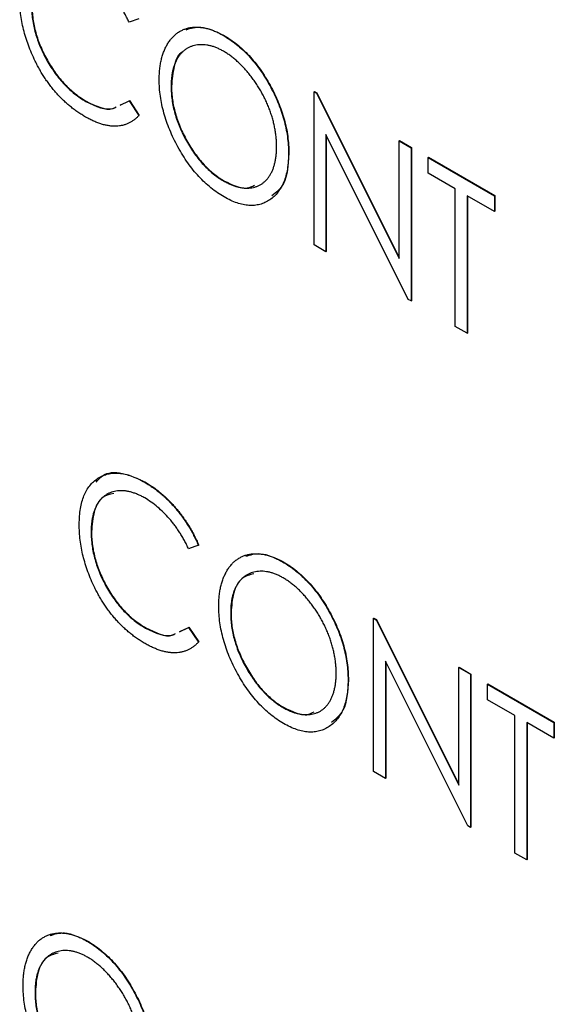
# Model space of a CAD drawing. Header units: millimetres. Extents: x 0 to 420, y 0 to 297.
# Tile 63 of 101: x 330.32 to 332.96, y 208.84 to 213.7. Entities that reach past the tile are written whole.
import ezdxf

# ---------------------------------------------------------------- set-up
doc = ezdxf.new("R2010")
doc.units = ezdxf.units.MM

msp = doc.modelspace()

# ---------------------------------------------------------------- linework, layer by layer
at = {"color": 7, "linetype": 'Continuous', "lineweight": 25}
for p, q in [((330.905, 213.7043), (330.857, 213.6866)), ((331.3208, 213.6224), (331.3226, 213.6234)), ((331.0645, 213.3699), (331.0663, 213.3709)), ((331.7697, 213.3439), (331.7714, 213.3449)), ((331.7697, 212.5878), (331.7697, 213.3439)), ((331.7697, 213.3439), (331.782, 213.3368)), ((331.7714, 213.3449), (331.7838, 213.3378)), ((331.782, 213.3368), (331.7838, 213.3378)), ((331.782, 213.3368), (332.1894, 212.521)), ((331.7838, 213.3378), (332.1894, 212.5256)), ((330.644, 213.2958), (330.6457, 213.2968)), ((330.8124, 213.2778), (330.857, 213.2988)), ((330.8142, 213.2788), (330.8409, 213.2914)), ((330.857, 213.2988), (330.8587, 213.2999)), ((330.857, 213.2988), (330.905, 213.2261)), ((330.8587, 213.2999), (330.9068, 213.2272)), ((330.905, 213.2261), (330.9068, 213.2272)), ((332.2348, 212.3192), (331.8284, 213.1331)), ((331.8284, 213.1331), (331.8284, 212.5538)), ((331.8302, 213.1295), (331.8302, 212.5549)), ((332.1894, 213.1016), (332.1912, 213.1026)), ((332.1894, 212.521), (332.1894, 213.1016)), ((332.1894, 213.1016), (332.2482, 213.0677)), ((332.1912, 213.1026), (332.25, 213.0687)), ((331.6438, 213.0388), (331.6455, 213.0399)), ((332.2482, 213.0677), (332.25, 213.0687)), ((332.2482, 213.0677), (332.2482, 212.3115)), ((332.25, 213.0687), (332.25, 212.3125)), ((332.3321, 213.0192), (332.3339, 213.0202)), ((332.3321, 212.9417), (332.3321, 213.0192)), ((332.3321, 213.0192), (332.6595, 212.8302)), ((332.3339, 213.0202), (332.6613, 212.8312)), ((332.4665, 212.8641), (332.3321, 212.9417)), ((331.3234, 212.9035), (331.3252, 212.9046)), ((332.4665, 212.1855), (332.4665, 212.8641)), ((332.6595, 212.7526), (332.5252, 212.8302)), ((332.5252, 212.8302), (332.5252, 212.1516)), ((332.527, 212.8292), (332.527, 212.1526)), ((332.6595, 212.8302), (332.6613, 212.8312)), ((332.6595, 212.8302), (332.6595, 212.7526)), ((332.6613, 212.8312), (332.6613, 212.7537)), ((332.6595, 212.7526), (332.6613, 212.7537)), ((331.8284, 212.5538), (331.7697, 212.5878)), ((331.8284, 212.5538), (331.8302, 212.5549)), ((332.2482, 212.3115), (332.2348, 212.3192)), ((332.2482, 212.3115), (332.25, 212.3125)), ((332.5252, 212.1516), (332.4665, 212.1855)), ((332.5252, 212.1516), (332.527, 212.1526)), ((330.9357, 211.4155), (330.9375, 211.4166)), ((330.6699, 211.1707), (330.6717, 211.1718)), ((331.1988, 211.1055), (331.1508, 211.0878)), ((331.1988, 211.1055), (331.2006, 211.1065)), ((331.6146, 211.0236), (331.6164, 211.0246)), ((331.3583, 210.7711), (331.3601, 210.7721)), ((332.0635, 210.7451), (332.0653, 210.7461)), ((332.0635, 209.9889), (332.0635, 210.7451)), ((332.0635, 210.7451), (332.0758, 210.738)), ((332.0653, 210.7461), (332.0776, 210.739)), ((332.0758, 210.738), (332.0776, 210.739)), ((332.0758, 210.738), (332.4833, 209.9222)), ((332.0776, 210.739), (332.4833, 209.9267)), ((330.9378, 210.697), (330.9396, 210.698)), ((331.1062, 210.6789), (331.1508, 210.7)), ((331.108, 210.68), (331.1348, 210.6926)), ((331.1508, 210.7), (331.1526, 210.701)), ((331.1508, 210.7), (331.1988, 210.6273)), ((331.1526, 210.701), (331.2006, 210.6283)), ((331.1988, 210.6273), (331.2006, 210.6283)), ((332.5286, 209.7204), (332.1223, 210.5342)), ((332.1223, 210.5342), (332.1223, 209.955)), ((332.124, 210.5307), (332.124, 209.956)), ((332.4833, 210.5028), (332.485, 210.5038)), ((332.4833, 209.9222), (332.4833, 210.5028)), ((332.4833, 210.5028), (332.542, 210.4688)), ((332.485, 210.5038), (332.5438, 210.4699)), ((332.542, 210.4688), (332.5438, 210.4699)), ((332.542, 210.4688), (332.542, 209.7127)), ((332.5438, 210.4699), (332.5438, 209.7137)), ((331.9376, 210.44), (331.9393, 210.441)), ((332.626, 210.4204), (332.6277, 210.4214)), ((332.626, 210.3428), (332.626, 210.4204)), ((332.626, 210.4204), (332.9534, 210.2314)), ((332.6277, 210.4214), (332.9551, 210.2324)), ((332.7603, 210.2653), (332.626, 210.3428)), ((331.6173, 210.3047), (331.619, 210.3057)), ((332.7603, 209.5867), (332.7603, 210.2653)), ((332.9534, 210.1538), (332.8191, 210.2314)), ((332.8191, 210.2314), (332.8191, 209.5528)), ((332.8208, 210.2303), (332.8208, 209.5538)), ((332.9534, 210.2314), (332.9551, 210.2324)), ((332.9534, 210.2314), (332.9534, 210.1538)), ((332.9551, 210.2324), (332.9551, 210.1548)), ((332.9534, 210.1538), (332.9551, 210.1548)), ((332.1223, 209.955), (332.0635, 209.9889)), ((332.1223, 209.955), (332.124, 209.956)), ((332.542, 209.7127), (332.5286, 209.7204)), ((332.542, 209.7127), (332.5438, 209.7137)), ((332.8191, 209.5528), (332.7603, 209.5867)), ((332.8191, 209.5528), (332.8208, 209.5538)), ((330.6492, 209.1517), (330.651, 209.1527)), ((330.3929, 208.8992), (330.3947, 208.9002))]:
    msp.add_line(p, q, dxfattribs=at)
for points, knots in [([(330.857, 213.6866), (330.8537, 213.6936), (330.8471, 213.7074), (330.8363, 213.7277), (330.8251, 213.7473), (330.8136, 213.7664), (330.8013, 213.7845), (330.7887, 213.8022), (330.7756, 213.8192), (330.7574, 213.8409), (330.7337, 213.8665), (330.7037, 213.8937), (330.6724, 213.9181), (330.6511, 213.9311), (330.6403, 213.9377)], [0, 0, 0, 0, 0.065249, 0.129752, 0.19303, 0.255253, 0.317083, 0.378287, 0.439499, 0.500949, 0.623295, 0.74628, 0.871322, 1, 1, 1, 1]), ([(330.3938, 213.4949), (330.3877, 213.5078), (330.3754, 213.5337), (330.36, 213.5729), (330.3468, 213.6122), (330.336, 213.6515), (330.3276, 213.6909), (330.3216, 213.7304), (330.318, 213.7699), (330.3176, 213.7956), (330.3173, 213.8086)], [0, 0, 0, 0, 0.122254, 0.24342, 0.364291, 0.486273, 0.609794, 0.736233, 0.865843, 1, 1, 1, 1]), ([(330.3761, 213.7696), (330.3763, 213.7583), (330.3767, 213.7361), (330.3804, 213.7019), (330.3862, 213.6678), (330.3948, 213.6336), (330.4053, 213.5995), (330.4186, 213.5654), (330.4339, 213.5313), (330.4517, 213.4978), (330.4713, 213.4653), (330.4922, 213.4344), (330.5145, 213.4058), (330.538, 213.3793), (330.5627, 213.355), (330.5887, 213.333), (330.6159, 213.3127), (330.6345, 213.3015), (330.644, 213.2958)], [0, 0, 0, 0, 0.067402, 0.132225, 0.195291, 0.256964, 0.318228, 0.379385, 0.441024, 0.503862, 0.566597, 0.627855, 0.688166, 0.748276, 0.808707, 0.870424, 0.93412, 1, 1, 1, 1]), ([(330.3779, 213.7706), (330.3781, 213.7593), (330.3785, 213.7371), (330.3822, 213.7029), (330.388, 213.6688), (330.3965, 213.6346), (330.407, 213.6005), (330.4204, 213.5664), (330.4357, 213.5324), (330.4535, 213.4988), (330.4731, 213.4663), (330.4939, 213.4354), (330.5163, 213.4069), (330.5397, 213.3804), (330.5644, 213.356), (330.5904, 213.334), (330.6177, 213.3137), (330.6363, 213.3025), (330.6457, 213.2968)], [0, 0, 0, 0, 0.067402, 0.132225, 0.195291, 0.256964, 0.318228, 0.379385, 0.441024, 0.503862, 0.566597, 0.627855, 0.688166, 0.748276, 0.808707, 0.870424, 0.93412, 1, 1, 1, 1]), ([(331.0057, 213.4035), (331.0059, 213.4124), (331.0061, 213.4302), (331.0081, 213.4555), (331.0114, 213.4798), (331.0162, 213.5026), (331.022, 213.5243), (331.0292, 213.5448), (331.0379, 213.5638), (331.0478, 213.5816), (331.0587, 213.5979), (331.0708, 213.6122), (331.0836, 213.6251), (331.0976, 213.6359), (331.1126, 213.6447), (331.1284, 213.6521), (331.1452, 213.6576), (331.1629, 213.6611), (331.1811, 213.663), (331.2001, 213.6626), (331.2193, 213.6607), (331.2389, 213.6568), (331.2588, 213.6511), (331.2792, 213.6434), (331.2998, 213.6342), (331.3138, 213.6264), (331.3208, 213.6224)], [0, 0, 0, 0, 0.044811, 0.089011, 0.13275, 0.176233, 0.219272, 0.262324, 0.305647, 0.348979, 0.392242, 0.43461, 0.476184, 0.517236, 0.558165, 0.598792, 0.639668, 0.680638, 0.721467, 0.761759, 0.801482, 0.840953, 0.880381, 0.919726, 0.959716, 1, 1, 1, 1]), ([(331.1386, 213.65), (331.1617, 213.6573), (331.2156, 213.6741), (331.2837, 213.6418), (331.3226, 213.6234)], [0, 0, 0, 0, 0.430608, 1, 1, 1, 1]), ([(331.3208, 213.6224), (331.3321, 213.6156), (331.3542, 213.6021), (331.3867, 213.578), (331.4177, 213.5509), (331.4474, 213.5214), (331.4755, 213.4887), (331.5025, 213.4535), (331.5278, 213.4153), (331.5514, 213.3748), (331.5731, 213.3331), (331.592, 213.2909), (331.608, 213.2487), (331.6211, 213.2065), (331.6314, 213.1643), (331.6385, 213.1221), (331.643, 213.08), (331.6435, 213.0527), (331.6438, 213.0388)], [0, 0, 0, 0, 0.064112, 0.12603, 0.186709, 0.24615, 0.305771, 0.366051, 0.427384, 0.490821, 0.554635, 0.61692, 0.678954, 0.740666, 0.803314, 0.866858, 0.932414, 1, 1, 1, 1]), ([(331.3226, 213.6234), (331.3338, 213.6166), (331.3559, 213.6031), (331.3885, 213.579), (331.4194, 213.5519), (331.4492, 213.5224), (331.4773, 213.4897), (331.5042, 213.4545), (331.5295, 213.4163), (331.5532, 213.3758), (331.5748, 213.3341), (331.5937, 213.2919), (331.6098, 213.2497), (331.6228, 213.2075), (331.6331, 213.1653), (331.6403, 213.1232), (331.6447, 213.081), (331.6453, 213.0537), (331.6455, 213.0399)], [0, 0, 0, 0, 0.064112, 0.12603, 0.186709, 0.24615, 0.305771, 0.366051, 0.427384, 0.490821, 0.554635, 0.61692, 0.678954, 0.740666, 0.803314, 0.866858, 0.932414, 1, 1, 1, 1]), ([(331.3234, 213.5434), (331.3178, 213.5465), (331.3065, 213.5528), (331.2898, 213.5602), (331.2733, 213.5665), (331.2569, 213.5712), (331.2409, 213.5741), (331.225, 213.576), (331.2094, 213.5762), (331.1941, 213.5748), (331.1793, 213.5723), (331.1653, 213.568), (331.152, 213.5626), (331.1397, 213.5555), (331.1281, 213.5472), (331.1174, 213.5374), (331.1076, 213.5261), (331.0986, 213.5135), (331.0905, 213.4996), (331.0836, 213.4845), (331.0777, 213.4682), (331.0728, 213.4509), (331.0692, 213.4322), (331.0664, 213.4127), (331.0648, 213.3918), (331.0646, 213.3773), (331.0645, 213.3699)], [0, 0, 0, 0, 0.039956, 0.079513, 0.119111, 0.158682, 0.198528, 0.238944, 0.279928, 0.321669, 0.363487, 0.405034, 0.446304, 0.487242, 0.528249, 0.569305, 0.611035, 0.653354, 0.695583, 0.737902, 0.780492, 0.823231, 0.866218, 0.910046, 0.954473, 1, 1, 1, 1]), ([(331.1227, 213.541), (331.1224, 213.5408), (331.0984, 213.5313), (331.0756, 213.4709), (331.0694, 213.4043), (331.0663, 213.3709)], [0, 0, 0, 0, 0.006942, 0.503273, 1, 1, 1, 1]), ([(331.585, 213.0729), (331.5849, 213.0803), (331.5847, 213.0949), (331.5831, 213.1173), (331.5803, 213.1399), (331.5767, 213.1625), (331.5718, 213.1852), (331.566, 213.2079), (331.559, 213.2307), (331.5511, 213.2536), (331.5422, 213.2763), (331.5323, 213.2987), (331.5215, 213.3206), (331.51, 213.3423), (331.4975, 213.3634), (331.4842, 213.3841), (331.47, 213.4045), (331.455, 213.4243), (331.4394, 213.4434), (331.4236, 213.4613), (331.4075, 213.478), (331.3912, 213.4938), (331.3745, 213.508), (331.3577, 213.521), (331.3407, 213.5332), (331.3292, 213.5399), (331.3234, 213.5434)], [0, 0, 0, 0, 0.0449232, 0.0890569, 0.1322872, 0.1749861, 0.2171436, 0.2587688, 0.300532, 0.342498, 0.3841405, 0.4253721, 0.466388, 0.5071788, 0.548135, 0.5892175, 0.6308415, 0.6731931, 0.7154869, 0.757043, 0.7977596, 0.8382068, 0.8786932, 0.9189157, 0.9591012, 1, 1, 1, 1]), ([(330.6426, 213.219), (330.6362, 213.2228), (330.6233, 213.2303), (330.6044, 213.2431), (330.5859, 213.2562), (330.568, 213.2702), (330.5505, 213.2848), (330.5337, 213.3003), (330.5173, 213.3164), (330.5015, 213.3333), (330.4862, 213.351), (330.4714, 213.3694), (330.4571, 213.3885), (330.4434, 213.4083), (330.4301, 213.4288), (330.4174, 213.4501), (330.4053, 213.4722), (330.3977, 213.4873), (330.3938, 213.4949)], [0, 0, 0, 0, 0.068335, 0.135464, 0.200567, 0.264774, 0.327263, 0.389343, 0.450083, 0.510699, 0.570569, 0.630747, 0.691051, 0.751063, 0.812002, 0.873718, 0.936106, 1, 1, 1, 1]), ([(331.3258, 212.8246), (331.3148, 212.8313), (331.2931, 212.8445), (331.2612, 212.8686), (331.2306, 212.8951), (331.2013, 212.9247), (331.1734, 212.9571), (331.1468, 212.9925), (331.1216, 213.0306), (331.0979, 213.0711), (331.0765, 213.1128), (331.0574, 213.1549), (331.0415, 213.197), (331.0285, 213.2388), (331.0181, 213.2805), (331.011, 213.3219), (331.0065, 213.3633), (331.006, 213.39), (331.0057, 213.4035)], [0, 0, 0, 0, 0.063524, 0.12488, 0.185155, 0.244833, 0.304627, 0.365038, 0.42717, 0.49127, 0.555588, 0.618668, 0.681008, 0.742903, 0.805249, 0.868474, 0.933217, 1, 1, 1, 1]), ([(331.0645, 213.3699), (331.0647, 213.3589), (331.0651, 213.3371), (331.0688, 213.3035), (331.0746, 213.27), (331.0831, 213.2362), (331.0937, 213.2023), (331.107, 213.1684), (331.1224, 213.1345), (331.1401, 213.1009), (331.1594, 213.0684), (331.1799, 213.0378), (331.2015, 213.0095), (331.224, 212.9835), (331.2474, 212.9597), (331.2719, 212.9386), (331.2974, 212.9193), (331.3147, 212.9088), (331.3234, 212.9035)], [0, 0, 0, 0, 0.06753, 0.132738, 0.196163, 0.25879, 0.321017, 0.383435, 0.446363, 0.511011, 0.575079, 0.637133, 0.697793, 0.757163, 0.816573, 0.8765, 0.937463, 1, 1, 1, 1]), ([(331.0663, 213.3709), (331.0665, 213.3599), (331.0669, 213.3382), (331.0706, 213.3046), (331.0764, 213.271), (331.0849, 213.2372), (331.0955, 213.2034), (331.1087, 213.1695), (331.1242, 213.1355), (331.1419, 213.1019), (331.1611, 213.0694), (331.1817, 213.0388), (331.2032, 213.0105), (331.2257, 212.9846), (331.2492, 212.9607), (331.2737, 212.9396), (331.2991, 212.9203), (331.3164, 212.9098), (331.3252, 212.9046)], [0, 0, 0, 0, 0.06753, 0.132738, 0.196163, 0.25879, 0.321017, 0.383435, 0.446363, 0.511011, 0.575079, 0.637133, 0.697793, 0.757163, 0.816573, 0.8765, 0.937463, 1, 1, 1, 1]), ([(330.644, 213.2958), (330.6926, 213.2722), (330.7491, 213.2448), (330.7876, 213.2657), (330.7929, 213.2686)], [0, 0, 0, 0, 0.8610937, 1, 1, 1, 1]), ([(330.6457, 213.2968), (330.6944, 213.273), (330.7501, 213.2459), (330.7881, 213.2662), (330.7929, 213.2687)], [0, 0, 0, 0, 0.874727, 1, 1, 1, 1]), ([(330.905, 213.2261), (330.9012, 213.2222), (330.8937, 213.2142), (330.8813, 213.204), (330.8683, 213.1953), (330.8546, 213.188), (330.8402, 213.182), (330.8251, 213.1777), (330.8093, 213.1748), (330.7928, 213.1735), (330.7758, 213.1736), (330.7582, 213.1754), (330.7401, 213.1787), (330.7216, 213.1834), (330.7026, 213.1899), (330.683, 213.1981), (330.663, 213.2075), (330.6495, 213.2152), (330.6426, 213.219)], [0, 0, 0, 0, 0.0635762, 0.1266905, 0.1886339, 0.2499415, 0.3114256, 0.3724454, 0.4334947, 0.4951606, 0.5567327, 0.6178899, 0.6798377, 0.7420022, 0.8049218, 0.8684411, 0.9336894, 1, 1, 1, 1]), ([(331.3234, 212.9035), (331.3293, 212.9002), (331.3411, 212.8937), (331.3585, 212.8856), (331.3757, 212.8791), (331.3924, 212.8741), (331.4088, 212.8706), (331.425, 212.8683), (331.4407, 212.868), (331.456, 212.8689), (331.4708, 212.8714), (331.4848, 212.8753), (331.4979, 212.8808), (331.5102, 212.8876), (331.5217, 212.8959), (331.5323, 212.9058), (331.5422, 212.9169), (331.5511, 212.9296), (331.559, 212.9436), (331.566, 212.9586), (331.5718, 212.975), (331.5767, 212.9922), (331.5803, 213.0109), (331.5831, 213.0303), (331.5847, 213.0511), (331.5849, 213.0656), (331.585, 213.0729)], [0, 0, 0, 0, 0.041661, 0.082882, 0.123552, 0.164177, 0.204273, 0.24489, 0.285869, 0.327154, 0.368651, 0.40943, 0.450115, 0.490687, 0.531109, 0.572015, 0.613338, 0.655348, 0.697698, 0.739863, 0.781905, 0.824489, 0.86732, 0.910682, 0.954948, 1, 1, 1, 1]), ([(331.6438, 213.0388), (331.6435, 213.0254), (331.643, 212.9989), (331.6385, 212.9621), (331.6313, 212.9285), (331.6212, 212.8981), (331.6082, 212.8709), (331.592, 212.8473), (331.5732, 212.8266), (331.5517, 212.8096), (331.5282, 212.7962), (331.503, 212.7872), (331.4767, 212.7821), (331.4489, 212.7819), (331.42, 212.7857), (331.3897, 212.7944), (331.3582, 212.8069), (331.3367, 212.8187), (331.3258, 212.8246)], [0, 0, 0, 0, 0.067668, 0.133292, 0.19714, 0.260013, 0.322488, 0.385059, 0.448295, 0.51269, 0.576673, 0.638498, 0.698729, 0.757967, 0.817157, 0.876594, 0.937343, 1, 1, 1, 1]), ([(331.6455, 213.0399), (331.6421, 212.9842), (331.6363, 212.8906), (331.5834, 212.847), (331.562, 212.8293)], [0, 0, 0, 0, 0.594343, 1, 1, 1, 1]), ([(331.3252, 212.9046), (331.3664, 212.8844), (331.4239, 212.8562), (331.4645, 212.877), (331.4761, 212.8829)], [0, 0, 0, 0, 0.716111, 1, 1, 1, 1]), ([(330.6112, 211.2098), (330.6114, 211.2233), (330.612, 211.2497), (330.6164, 211.2864), (330.6236, 211.3198), (330.6337, 211.3499), (330.6468, 211.3767), (330.6628, 211.4), (330.6817, 211.42), (330.7032, 211.4367), (330.7269, 211.4495), (330.7523, 211.4581), (330.7794, 211.4618), (330.8077, 211.4618), (330.8377, 211.4569), (330.8691, 211.4475), (330.9019, 211.434), (330.9243, 211.4218), (330.9357, 211.4155)], [0, 0, 0, 0, 0.067236, 0.132194, 0.195391, 0.257388, 0.318778, 0.380515, 0.442528, 0.505942, 0.569171, 0.630524, 0.690882, 0.750747, 0.811024, 0.872201, 0.934998, 1, 1, 1, 1]), ([(330.6944, 211.4161), (330.7041, 211.428), (330.7345, 211.4654), (330.8228, 211.4701), (330.8992, 211.4344), (330.9375, 211.4166)], [0, 0, 0, 0, 0.1891, 0.594324, 1, 1, 1, 1]), ([(330.9357, 211.4155), (330.9426, 211.4114), (330.9563, 211.4033), (330.9766, 211.3896), (330.9964, 211.3748), (331.0156, 211.3591), (331.0345, 211.3426), (331.0527, 211.3247), (331.0705, 211.306), (331.0877, 211.2863), (331.1043, 211.2659), (331.1201, 211.2447), (331.1351, 211.223), (331.1496, 211.2008), (331.163, 211.1778), (331.1758, 211.1543), (331.1879, 211.1301), (331.1952, 211.1137), (331.1988, 211.1055)], [0, 0, 0, 0, 0.067002, 0.132942, 0.197212, 0.260814, 0.32354, 0.38588, 0.447839, 0.509647, 0.571537, 0.632443, 0.693319, 0.753787, 0.814645, 0.875557, 0.937659, 1, 1, 1, 1]), ([(330.9375, 211.4166), (330.9444, 211.4125), (330.9581, 211.4043), (330.9784, 211.3906), (330.9981, 211.3758), (331.0174, 211.3602), (331.0363, 211.3436), (331.0545, 211.3257), (331.0722, 211.307), (331.0894, 211.2874), (331.106, 211.267), (331.1219, 211.2458), (331.1369, 211.2241), (331.1513, 211.2018), (331.1648, 211.1788), (331.1776, 211.1553), (331.1897, 211.1312), (331.1969, 211.1147), (331.2006, 211.1065)], [0, 0, 0, 0, 0.067002, 0.132942, 0.197212, 0.260814, 0.32354, 0.38588, 0.447839, 0.509647, 0.571537, 0.632443, 0.693319, 0.753787, 0.814645, 0.875557, 0.937659, 1, 1, 1, 1]), ([(330.9341, 211.3389), (330.9281, 211.3423), (330.9162, 211.349), (330.8986, 211.3569), (330.8812, 211.3636), (330.8642, 211.3688), (330.8475, 211.3723), (330.8311, 211.3745), (330.8152, 211.3748), (330.7995, 211.3739), (330.7847, 211.3713), (330.7705, 211.3674), (330.7572, 211.362), (330.7447, 211.3553), (330.7331, 211.3471), (330.7224, 211.3374), (330.7127, 211.3263), (330.7037, 211.3138), (330.6957, 211.3002), (330.689, 211.2851), (330.6829, 211.2691), (330.6783, 211.2516), (330.6744, 211.2333), (330.6718, 211.2135), (330.6702, 211.1927), (330.67, 211.1781), (330.6699, 211.1707)], [0, 0, 0, 0, 0.042054, 0.0833934, 0.124454, 0.1654607, 0.2063156, 0.2471139, 0.2885625, 0.3303155, 0.3720176, 0.4132567, 0.4539592, 0.4945366, 0.5349501, 0.5753974, 0.6165015, 0.6577588, 0.6993367, 0.7408771, 0.7825081, 0.8247854, 0.8674528, 0.9105418, 0.9548789, 1, 1, 1, 1]), ([(330.7814, 211.3615), (330.7625, 211.3571), (330.7178, 211.3467), (330.6796, 211.275), (330.6743, 211.2062), (330.6717, 211.1718)], [0, 0, 0, 0, 0.267695, 0.633654, 1, 1, 1, 1]), ([(331.1508, 211.0878), (331.1475, 211.0947), (331.1409, 211.1086), (331.1301, 211.1288), (331.119, 211.1485), (331.1074, 211.1675), (331.0952, 211.1857), (331.0826, 211.2034), (331.0694, 211.2204), (331.0513, 211.2421), (331.0275, 211.2677), (330.9976, 211.2949), (330.9663, 211.3193), (330.9449, 211.3323), (330.9341, 211.3389)], [0, 0, 0, 0, 0.065249, 0.129752, 0.19303, 0.255253, 0.317083, 0.378287, 0.439499, 0.500949, 0.623295, 0.74628, 0.871322, 1, 1, 1, 1]), ([(330.6876, 210.896), (330.6815, 210.909), (330.6692, 210.9348), (330.6538, 210.9741), (330.6406, 211.0134), (330.6299, 211.0527), (330.6214, 211.0921), (330.6154, 211.1315), (330.6118, 211.1711), (330.6114, 211.1968), (330.6112, 211.2098)], [0, 0, 0, 0, 0.122254, 0.24342, 0.364291, 0.486273, 0.609794, 0.736233, 0.865843, 1, 1, 1, 1]), ([(330.6699, 211.1707), (330.6701, 211.1594), (330.6706, 211.1373), (330.6742, 211.103), (330.68, 211.069), (330.6886, 211.0348), (330.6991, 211.0007), (330.7124, 210.9666), (330.7278, 210.9325), (330.7456, 210.8989), (330.7651, 210.8664), (330.786, 210.8355), (330.8084, 210.807), (330.8318, 210.7805), (330.8565, 210.7562), (330.8825, 210.7341), (330.9097, 210.7138), (330.9283, 210.7026), (330.9378, 210.697)], [0, 0, 0, 0, 0.067402, 0.132225, 0.195291, 0.256964, 0.318228, 0.379385, 0.441024, 0.503862, 0.566597, 0.627855, 0.688166, 0.748276, 0.808707, 0.870424, 0.93412, 1, 1, 1, 1]), ([(330.6717, 211.1718), (330.6719, 211.1605), (330.6723, 211.1383), (330.676, 211.1041), (330.6818, 211.07), (330.6904, 211.0358), (330.7009, 211.0017), (330.7142, 210.9676), (330.7295, 210.9335), (330.7473, 210.9), (330.7669, 210.8674), (330.7878, 210.8365), (330.8101, 210.808), (330.8336, 210.7815), (330.8583, 210.7572), (330.8843, 210.7352), (330.9115, 210.7148), (330.9301, 210.7037), (330.9396, 210.698)], [0, 0, 0, 0, 0.067402, 0.132225, 0.195291, 0.256964, 0.318228, 0.379385, 0.441024, 0.503862, 0.566597, 0.627855, 0.688166, 0.748276, 0.808707, 0.870424, 0.93412, 1, 1, 1, 1]), ([(331.2996, 210.8047), (331.2997, 210.8136), (331.2999, 210.8313), (331.302, 210.8567), (331.3052, 210.881), (331.31, 210.9038), (331.3159, 210.9255), (331.3231, 210.9459), (331.3318, 210.9649), (331.3416, 210.9827), (331.3525, 210.9991), (331.3647, 211.0134), (331.3775, 211.0263), (331.3914, 211.037), (331.4064, 211.0459), (331.4222, 211.0533), (331.439, 211.0588), (331.4567, 211.0622), (331.475, 211.0642), (331.4939, 211.0637), (331.5131, 211.0619), (331.5327, 211.058), (331.5527, 211.0522), (331.573, 211.0445), (331.5937, 211.0353), (331.6076, 211.0275), (331.6146, 211.0236)], [0, 0, 0, 0, 0.0448113, 0.0890115, 0.1327501, 0.1762331, 0.2192718, 0.2623245, 0.305647, 0.348979, 0.3922422, 0.4346099, 0.4761839, 0.517236, 0.5581645, 0.5987917, 0.6396676, 0.6806378, 0.7214671, 0.7617594, 0.8014818, 0.8409531, 0.8803811, 0.9197263, 0.9597164, 1, 1, 1, 1]), ([(331.4324, 211.0512), (331.4556, 211.0584), (331.5094, 211.0753), (331.5776, 211.043), (331.6164, 211.0246)], [0, 0, 0, 0, 0.430612, 1, 1, 1, 1]), ([(331.6146, 211.0236), (331.6259, 211.0167), (331.648, 211.0033), (331.6805, 210.9792), (331.7115, 210.9521), (331.7412, 210.9225), (331.7694, 210.8899), (331.7963, 210.8547), (331.8216, 210.8164), (331.8452, 210.776), (331.8669, 210.7343), (331.8858, 210.692), (331.9019, 210.6499), (331.9149, 210.6076), (331.9252, 210.5655), (331.9323, 210.5233), (331.9368, 210.4811), (331.9373, 210.4539), (331.9376, 210.44)], [0, 0, 0, 0, 0.064112, 0.12603, 0.186709, 0.24615, 0.305771, 0.366051, 0.427384, 0.490821, 0.554635, 0.61692, 0.678954, 0.740666, 0.803314, 0.866858, 0.932414, 1, 1, 1, 1]), ([(331.6164, 211.0246), (331.6277, 211.0178), (331.6498, 211.0043), (331.6823, 210.9802), (331.7133, 210.9531), (331.743, 210.9236), (331.7711, 210.8909), (331.7981, 210.8557), (331.8234, 210.8175), (331.847, 210.777), (331.8686, 210.7353), (331.8876, 210.693), (331.9036, 210.6509), (331.9167, 210.6087), (331.9269, 210.5665), (331.9341, 210.5243), (331.9385, 210.4822), (331.9391, 210.4549), (331.9393, 210.441)], [0, 0, 0, 0, 0.064112, 0.12603, 0.186709, 0.24615, 0.305771, 0.366051, 0.427384, 0.490821, 0.554635, 0.61692, 0.678954, 0.740666, 0.803314, 0.866858, 0.932414, 1, 1, 1, 1]), ([(331.6173, 210.9445), (331.6116, 210.9477), (331.6004, 210.954), (331.5836, 210.9614), (331.5671, 210.9677), (331.5508, 210.9724), (331.5348, 210.9753), (331.5188, 210.9771), (331.5032, 210.9773), (331.488, 210.976), (331.4731, 210.9734), (331.4591, 210.9692), (331.4458, 210.9637), (331.4335, 210.9567), (331.4219, 210.9484), (331.4112, 210.9385), (331.4014, 210.9272), (331.3924, 210.9147), (331.3844, 210.9008), (331.3774, 210.8857), (331.3715, 210.8694), (331.3666, 210.852), (331.363, 210.8334), (331.3602, 210.8138), (331.3586, 210.793), (331.3584, 210.7784), (331.3583, 210.7711)], [0, 0, 0, 0, 0.039956, 0.079513, 0.119111, 0.158682, 0.198528, 0.238944, 0.279928, 0.321669, 0.363487, 0.405034, 0.446304, 0.487242, 0.528249, 0.569305, 0.611035, 0.653354, 0.695583, 0.737902, 0.780492, 0.823231, 0.866218, 0.910046, 0.954473, 1, 1, 1, 1]), ([(331.4721, 210.9647), (331.4519, 210.9593), (331.4064, 210.9473), (331.368, 210.8745), (331.3627, 210.8062), (331.3601, 210.7721)], [0, 0, 0, 0, 0.2858835, 0.642799, 1, 1, 1, 1]), ([(331.8788, 210.4741), (331.8787, 210.4815), (331.8785, 210.4961), (331.877, 210.5185), (331.8741, 210.5411), (331.8705, 210.5637), (331.8656, 210.5863), (331.8599, 210.609), (331.8529, 210.6319), (331.8449, 210.6547), (331.836, 210.6775), (331.8261, 210.6999), (331.8153, 210.7218), (331.8038, 210.7434), (331.7913, 210.7645), (331.778, 210.7853), (331.7638, 210.8057), (331.7488, 210.8254), (331.7333, 210.8445), (331.7174, 210.8625), (331.7013, 210.8792), (331.685, 210.8949), (331.6684, 210.9092), (331.6515, 210.9222), (331.6345, 210.9343), (331.623, 210.9411), (331.6173, 210.9445)], [0, 0, 0, 0, 0.0449232, 0.0890569, 0.1322872, 0.1749861, 0.2171436, 0.2587688, 0.300532, 0.342498, 0.3841405, 0.4253721, 0.466388, 0.5071788, 0.548135, 0.5892175, 0.6308415, 0.6731931, 0.7154869, 0.757043, 0.7977596, 0.8382068, 0.8786932, 0.9189157, 0.9591012, 1, 1, 1, 1]), ([(330.9365, 210.6202), (330.93, 210.624), (330.9172, 210.6315), (330.8982, 210.6442), (330.8797, 210.6574), (330.8618, 210.6714), (330.8444, 210.686), (330.8275, 210.7015), (330.8112, 210.7176), (330.7953, 210.7344), (330.78, 210.7521), (330.7652, 210.7705), (330.7509, 210.7897), (330.7372, 210.8095), (330.7239, 210.83), (330.7112, 210.8513), (330.6991, 210.8734), (330.6915, 210.8884), (330.6876, 210.896)], [0, 0, 0, 0, 0.068335, 0.135464, 0.200567, 0.264774, 0.327263, 0.389343, 0.450083, 0.510699, 0.570569, 0.630747, 0.691051, 0.751063, 0.812002, 0.873718, 0.936106, 1, 1, 1, 1]), ([(331.6196, 210.2258), (331.6086, 210.2325), (331.5869, 210.2457), (331.555, 210.2698), (331.5244, 210.2963), (331.4952, 210.3258), (331.4672, 210.3582), (331.4407, 210.3936), (331.4154, 210.4318), (331.3917, 210.4722), (331.3703, 210.514), (331.3512, 210.5561), (331.3353, 210.5981), (331.3223, 210.64), (331.3119, 210.6817), (331.3048, 210.7231), (331.3003, 210.7645), (331.2998, 210.7911), (331.2996, 210.8047)], [0, 0, 0, 0, 0.063524, 0.12488, 0.185155, 0.244833, 0.304627, 0.365038, 0.42717, 0.49127, 0.555588, 0.618668, 0.681008, 0.742903, 0.805249, 0.868474, 0.933217, 1, 1, 1, 1]), ([(331.3583, 210.7711), (331.3585, 210.76), (331.359, 210.7383), (331.3626, 210.7047), (331.3684, 210.6711), (331.377, 210.6374), (331.3875, 210.6035), (331.4008, 210.5696), (331.4162, 210.5356), (331.4339, 210.5021), (331.4532, 210.4695), (331.4737, 210.4389), (331.4953, 210.4107), (331.5178, 210.3847), (331.5412, 210.3609), (331.5658, 210.3398), (331.5912, 210.3204), (331.6085, 210.31), (331.6173, 210.3047)], [0, 0, 0, 0, 0.06753, 0.132738, 0.196163, 0.25879, 0.321017, 0.383435, 0.446363, 0.511011, 0.575079, 0.637133, 0.697793, 0.757163, 0.816573, 0.8765, 0.937463, 1, 1, 1, 1]), ([(331.3601, 210.7721), (331.3603, 210.761), (331.3607, 210.7393), (331.3644, 210.7057), (331.3702, 210.6722), (331.3787, 210.6384), (331.3893, 210.6045), (331.4026, 210.5706), (331.418, 210.5367), (331.4357, 210.5031), (331.4549, 210.4706), (331.4755, 210.4399), (331.4971, 210.4117), (331.5196, 210.3857), (331.543, 210.3619), (331.5675, 210.3408), (331.593, 210.3214), (331.6103, 210.311), (331.619, 210.3057)], [0, 0, 0, 0, 0.06753, 0.132738, 0.196163, 0.25879, 0.321017, 0.383435, 0.446363, 0.511011, 0.575079, 0.637133, 0.697793, 0.757163, 0.816573, 0.8765, 0.937463, 1, 1, 1, 1]), ([(330.9378, 210.697), (330.9864, 210.6734), (331.0429, 210.646), (331.0814, 210.6668), (331.0868, 210.6697)], [0, 0, 0, 0, 0.861102, 1, 1, 1, 1]), ([(330.9396, 210.698), (330.9883, 210.6742), (331.0439, 210.647), (331.0819, 210.6673), (331.0867, 210.6699)], [0, 0, 0, 0, 0.8747301, 1, 1, 1, 1]), ([(331.1988, 210.6273), (331.195, 210.6233), (331.1875, 210.6154), (331.1752, 210.6052), (331.1621, 210.5964), (331.1484, 210.5891), (331.1341, 210.5832), (331.1189, 210.5789), (331.1031, 210.576), (331.0866, 210.5746), (331.0696, 210.5748), (331.052, 210.5765), (331.034, 210.5799), (331.0154, 210.5846), (330.9964, 210.5911), (330.9768, 210.5992), (330.9568, 210.6087), (330.9433, 210.6163), (330.9365, 210.6202)], [0, 0, 0, 0, 0.063576, 0.126691, 0.188634, 0.249942, 0.311426, 0.372445, 0.433495, 0.495161, 0.556733, 0.61789, 0.679838, 0.742002, 0.804922, 0.868441, 0.933689, 1, 1, 1, 1]), ([(331.6173, 210.3047), (331.6232, 210.3014), (331.6349, 210.2948), (331.6524, 210.2868), (331.6695, 210.2802), (331.6862, 210.2752), (331.7026, 210.2718), (331.7188, 210.2695), (331.7345, 210.2691), (331.7499, 210.2701), (331.7646, 210.2726), (331.7786, 210.2765), (331.7917, 210.282), (331.804, 210.2888), (331.8155, 210.2971), (331.8261, 210.3069), (331.836, 210.318), (331.8449, 210.3308), (331.8529, 210.3447), (331.8599, 210.3598), (331.8656, 210.3762), (331.8705, 210.3934), (331.8741, 210.412), (331.877, 210.4315), (331.8785, 210.4523), (331.8787, 210.4668), (331.8788, 210.4741)], [0, 0, 0, 0, 0.041661, 0.082882, 0.123552, 0.164177, 0.204273, 0.24489, 0.285869, 0.327154, 0.368651, 0.40943, 0.450115, 0.490687, 0.531109, 0.572015, 0.613338, 0.655348, 0.697698, 0.739863, 0.781905, 0.824489, 0.86732, 0.910682, 0.954948, 1, 1, 1, 1]), ([(331.9376, 210.44), (331.9373, 210.4266), (331.9368, 210.4001), (331.9323, 210.3633), (331.9252, 210.3297), (331.915, 210.2993), (331.902, 210.2721), (331.8858, 210.2485), (331.8671, 210.2278), (331.8455, 210.2108), (331.822, 210.1974), (331.7968, 210.1884), (331.7705, 210.1833), (331.7427, 210.1831), (331.7138, 210.1869), (331.6835, 210.1956), (331.652, 210.2081), (331.6305, 210.2198), (331.6196, 210.2258)], [0, 0, 0, 0, 0.067668, 0.133292, 0.19714, 0.260013, 0.322488, 0.385059, 0.448295, 0.51269, 0.576673, 0.638498, 0.698729, 0.757967, 0.817157, 0.876594, 0.937343, 1, 1, 1, 1]), ([(331.9393, 210.441), (331.9359, 210.3854), (331.9302, 210.2917), (331.8773, 210.2482), (331.8558, 210.2305)], [0, 0, 0, 0, 0.594343, 1, 1, 1, 1]), ([(331.619, 210.3057), (331.6602, 210.2856), (331.7177, 210.2574), (331.7584, 210.2782), (331.7699, 210.2841)], [0, 0, 0, 0, 0.716107, 1, 1, 1, 1]), ([(330.3341, 208.9328), (330.3343, 208.9417), (330.3345, 208.9595), (330.3365, 208.9848), (330.3398, 209.0091), (330.3446, 209.0319), (330.3504, 209.0536), (330.3576, 209.074), (330.3663, 209.093), (330.3762, 209.1109), (330.3871, 209.1272), (330.3992, 209.1415), (330.412, 209.1544), (330.426, 209.1652), (330.441, 209.174), (330.4568, 209.1814), (330.4736, 209.1869), (330.4913, 209.1903), (330.5095, 209.1923), (330.5285, 209.1919), (330.5477, 209.19), (330.5673, 209.1861), (330.5872, 209.1804), (330.6076, 209.1727), (330.6282, 209.1635), (330.6422, 209.1556), (330.6492, 209.1517)], [0, 0, 0, 0, 0.0448113, 0.0890115, 0.1327501, 0.1762331, 0.2192718, 0.2623245, 0.305647, 0.348979, 0.3922422, 0.4346099, 0.4761839, 0.517236, 0.5581645, 0.5987917, 0.6396676, 0.6806378, 0.7214671, 0.7617594, 0.8014818, 0.8409531, 0.8803811, 0.9197263, 0.9597164, 1, 1, 1, 1]), ([(330.467, 209.1793), (330.4901, 209.1865), (330.544, 209.2034), (330.6121, 209.1711), (330.651, 209.1527)], [0, 0, 0, 0, 0.430614, 1, 1, 1, 1]), ([(330.6492, 209.1517), (330.6605, 209.1449), (330.6826, 209.1314), (330.7151, 209.1073), (330.7461, 209.0802), (330.7758, 209.0507), (330.8039, 209.018), (330.8309, 208.9828), (330.8562, 208.9446), (330.8798, 208.9041), (330.9015, 208.8624), (330.9204, 208.8201), (330.9364, 208.778), (330.9495, 208.7358), (330.9598, 208.6936), (330.9669, 208.6514), (330.9714, 208.6093), (330.9719, 208.582), (330.9722, 208.5681)], [0, 0, 0, 0, 0.064112, 0.12603, 0.186709, 0.24615, 0.305771, 0.366051, 0.427384, 0.490821, 0.554635, 0.61692, 0.678954, 0.740666, 0.803314, 0.866858, 0.932414, 1, 1, 1, 1]), ([(330.651, 209.1527), (330.6622, 209.1459), (330.6843, 209.1324), (330.7169, 209.1083), (330.7478, 209.0812), (330.7776, 209.0517), (330.8057, 209.019), (330.8326, 208.9838), (330.8579, 208.9456), (330.8816, 208.9051), (330.9032, 208.8634), (330.9221, 208.8212), (330.9382, 208.779), (330.9512, 208.7368), (330.9615, 208.6946), (330.9687, 208.6524), (330.9731, 208.6103), (330.9736, 208.583), (330.9739, 208.5691)], [0, 0, 0, 0, 0.064112, 0.12603, 0.186709, 0.24615, 0.305771, 0.366051, 0.427384, 0.490821, 0.554635, 0.61692, 0.678954, 0.740666, 0.803314, 0.866858, 0.932414, 1, 1, 1, 1]), ([(330.6518, 209.0726), (330.6462, 209.0758), (330.6349, 209.0821), (330.6182, 209.0895), (330.6017, 209.0958), (330.5853, 209.1005), (330.5693, 209.1034), (330.5534, 209.1053), (330.5378, 209.1055), (330.5225, 209.1041), (330.5077, 209.1015), (330.4937, 209.0973), (330.4804, 209.0919), (330.4681, 209.0848), (330.4565, 209.0765), (330.4458, 209.0667), (330.436, 209.0553), (330.427, 209.0428), (330.4189, 209.0289), (330.412, 209.0138), (330.4061, 208.9975), (330.4012, 208.9802), (330.3976, 208.9615), (330.3948, 208.942), (330.3932, 208.9211), (330.393, 208.9066), (330.3929, 208.8992)], [0, 0, 0, 0, 0.039956, 0.079513, 0.119111, 0.158682, 0.198528, 0.238944, 0.279928, 0.321669, 0.363487, 0.405034, 0.446304, 0.487242, 0.528249, 0.569305, 0.611035, 0.653354, 0.695583, 0.737902, 0.780492, 0.823231, 0.866218, 0.910046, 0.954473, 1, 1, 1, 1]), ([(330.5067, 209.0928), (330.4865, 209.0875), (330.441, 209.0754), (330.4026, 209.0026), (330.3973, 208.9344), (330.3947, 208.9002)], [0, 0, 0, 0, 0.285878, 0.642798, 1, 1, 1, 1]), ([(330.9134, 208.6022), (330.9133, 208.6096), (330.9131, 208.6242), (330.9115, 208.6466), (330.9087, 208.6692), (330.9051, 208.6918), (330.9002, 208.7145), (330.8944, 208.7372), (330.8874, 208.76), (330.8795, 208.7829), (330.8706, 208.8056), (330.8607, 208.828), (330.8499, 208.8499), (330.8384, 208.8715), (330.8259, 208.8927), (330.8126, 208.9134), (330.7984, 208.9338), (330.7834, 208.9536), (330.7678, 208.9727), (330.752, 208.9906), (330.7359, 209.0073), (330.7196, 209.0231), (330.7029, 209.0373), (330.6861, 209.0503), (330.6691, 209.0624), (330.6576, 209.0692), (330.6518, 209.0726)], [0, 0, 0, 0, 0.044923, 0.089057, 0.132287, 0.174986, 0.217144, 0.258769, 0.300532, 0.342498, 0.384141, 0.425372, 0.466388, 0.507179, 0.548135, 0.589217, 0.630842, 0.673193, 0.715487, 0.757043, 0.79776, 0.838207, 0.878693, 0.918916, 0.959101, 1, 1, 1, 1]), ([(330.6542, 208.3539), (330.6432, 208.3606), (330.6215, 208.3738), (330.5896, 208.3979), (330.559, 208.4244), (330.5297, 208.454), (330.5018, 208.4864), (330.4752, 208.5218), (330.45, 208.5599), (330.4263, 208.6003), (330.4049, 208.6421), (330.3858, 208.6842), (330.3699, 208.7263), (330.3569, 208.7681), (330.3465, 208.8098), (330.3394, 208.8512), (330.3349, 208.8926), (330.3344, 208.9193), (330.3341, 208.9328)], [0, 0, 0, 0, 0.063524, 0.1248797, 0.1851554, 0.2448328, 0.3046269, 0.3650375, 0.4271695, 0.4912698, 0.5555883, 0.6186682, 0.681008, 0.7429033, 0.8052492, 0.8684741, 0.9332171, 1, 1, 1, 1]), ([(330.3929, 208.8992), (330.3931, 208.8881), (330.3935, 208.8664), (330.3972, 208.8328), (330.403, 208.7992), (330.4115, 208.7655), (330.4221, 208.7316), (330.4354, 208.6977), (330.4508, 208.6638), (330.4685, 208.6302), (330.4878, 208.5977), (330.5083, 208.567), (330.5299, 208.5388), (330.5524, 208.5128), (330.5758, 208.489), (330.6003, 208.4679), (330.6258, 208.4485), (330.6431, 208.4381), (330.6518, 208.4328)], [0, 0, 0, 0, 0.06753, 0.132738, 0.196163, 0.25879, 0.321017, 0.383435, 0.446363, 0.511011, 0.575079, 0.637133, 0.697793, 0.757163, 0.816573, 0.8765, 0.937463, 1, 1, 1, 1]), ([(330.3947, 208.9002), (330.3949, 208.8892), (330.3953, 208.8675), (330.399, 208.8339), (330.4048, 208.8003), (330.4133, 208.7665), (330.4239, 208.7326), (330.4371, 208.6988), (330.4526, 208.6648), (330.4703, 208.6312), (330.4895, 208.5987), (330.5101, 208.5681), (330.5316, 208.5398), (330.5541, 208.5139), (330.5776, 208.49), (330.6021, 208.4689), (330.6275, 208.4496), (330.6448, 208.4391), (330.6536, 208.4338)], [0, 0, 0, 0, 0.06753, 0.132738, 0.196163, 0.25879, 0.321017, 0.383435, 0.446363, 0.511011, 0.575079, 0.637133, 0.697793, 0.757163, 0.816573, 0.8765, 0.937463, 1, 1, 1, 1])]:
    msp.add_open_spline(points, degree=3, knots=knots, dxfattribs=at)

doc.saveas('drawing.dxf')
